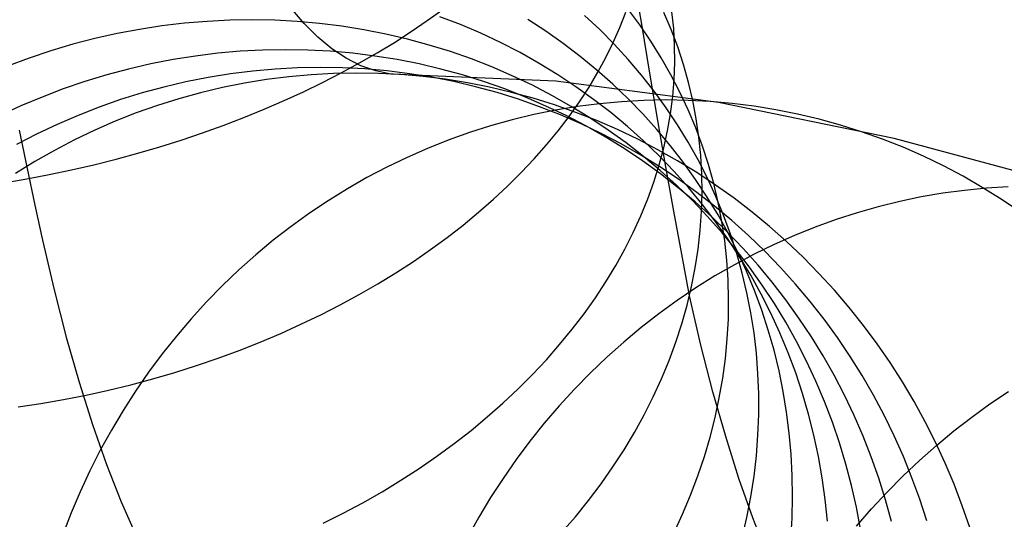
# Model space of a CAD drawing. Header units: millimetres. Extents: x 119 to 175.9, y -203.1 to -153.8.
# Tile 255 of 256: x 168.9 to 170.3, y -182 to -181.3. Entities that reach past the tile are written whole.
import ezdxf

# ---------------------------------------------------------------- set-up
doc = ezdxf.new("R2010")
doc.units = ezdxf.units.MM
doc.header["$MEASUREMENT"] = 0
doc.layers.add('Layer 01', color=5, linetype='Continuous', true_color=0x0000ff)

msp = doc.modelspace()

# ---------------------------------------------------------------- linework, layer by layer
at = {"layer": 'Layer 01'}
for p, q in [((169.778, -181.2709, 34.2174), (169.7658, -181.1967, 34.1637)), ((169.2789, -181.2699, 36.381), (169.2592, -181.2465, 36.2895)), ((169.4608, -181.2656, 33.5815), (169.4838, -181.249, 33.6)), ((169.7456, -181.2755, 34.093), (169.7543, -181.2531, 34.1171)), ((169.775, -181.2717, 35.2072), (169.7576, -181.2481, 35.2247)), ((169.8216, -181.2788, 34.8818), (169.8108, -181.2534, 34.902)), ((169.8252, -181.2773, 34.5256), (169.8227, -181.2525, 34.5488)), ((169.1018, -181.2694, 36.4088), (169.0684, -181.2734, 36.415)), ((169.1351, -181.2666, 36.4022), (169.1018, -181.2694, 36.4088)), ((169.1686, -181.265, 36.3954), (169.1351, -181.2666, 36.4022)), ((169.2019, -181.2644, 36.3882), (169.1686, -181.265, 36.3954)), ((169.2353, -181.2651, 36.3809), (169.2019, -181.2644, 36.3882)), ((169.2685, -181.2669, 36.3732), (169.2353, -181.2651, 36.3809)), ((169.3016, -181.2698, 36.3653), (169.2685, -181.2669, 36.3732)), ((169.2991, -181.2901, 36.4732), (169.2789, -181.2699, 36.381)), ((169.3345, -181.2739, 36.3572), (169.3016, -181.2698, 36.3653)), ((169.4369, -181.2818, 33.5637), (169.4608, -181.2656, 33.5815)), ((169.5099, -181.2715, 36.0743), (169.4794, -181.2598, 36.0844)), ((169.6361, -181.2812, 35.7883), (169.6094, -181.2639, 35.8008)), ((169.7158, -181.2789, 35.5029), (169.6934, -181.2579, 35.5178)), ((169.0021, -181.2848, 36.4267), (168.9692, -181.2921, 36.432)), ((169.0352, -181.2785, 36.421), (169.0021, -181.2848, 36.4267)), ((169.0684, -181.2734, 36.415), (169.0352, -181.2785, 36.421)), ((169.3672, -181.2792, 36.3488), (169.3345, -181.2739, 36.3572)), ((169.3996, -181.2855, 36.3403), (169.3672, -181.2792, 36.3488)), ((169.4122, -181.2977, 33.5467), (169.4369, -181.2818, 33.5637)), ((169.5398, -181.2843, 36.0639), (169.5099, -181.2715, 36.0743)), ((169.5692, -181.2981, 36.0533), (169.5398, -181.2843, 36.0639)), ((169.662, -181.2995, 35.7756), (169.6361, -181.2812, 35.7883)), ((169.7373, -181.3006, 35.4878), (169.7158, -181.2789, 35.5029)), ((169.7359, -181.2978, 34.0693), (169.7456, -181.2755, 34.093)), ((169.7915, -181.2958, 35.1895), (169.775, -181.2717, 35.2072)), ((169.79, -181.3431, 34.2737), (169.778, -181.2709, 34.2174)), ((169.8312, -181.3045, 34.8616), (169.8216, -181.2788, 34.8818)), ((169.8266, -181.3023, 34.5024), (169.8252, -181.2773, 34.5256)), ((168.9692, -181.2921, 36.432), (168.9365, -181.3006, 36.4371)), ((169.3198, -181.3073, 36.5659), (169.2991, -181.2901, 36.4732)), ((169.3868, -181.3131, 33.5304), (169.4122, -181.2977, 33.5467)), ((169.4318, -181.293, 36.3315), (169.3996, -181.2855, 36.3403)), ((169.4636, -181.3016, 36.3225), (169.4318, -181.293, 36.3315)), ((169.598, -181.3129, 36.0425), (169.5692, -181.2981, 36.0533)), ((169.725, -181.32, 34.0459), (169.7359, -181.2978, 34.0693)), ((169.8069, -181.3205, 35.1716), (169.7915, -181.2958, 35.1895)), ((168.9041, -181.3102, 36.4418), (168.872, -181.3209, 36.4462)), ((168.9365, -181.3006, 36.4371), (168.9041, -181.3102, 36.4418)), ((169.1511, -181.3138, 36.6311), (169.1179, -181.3179, 36.6379)), ((169.1843, -181.3109, 36.624), (169.1511, -181.3138, 36.6311)), ((169.2176, -181.3091, 36.6167), (169.1843, -181.3109, 36.624)), ((169.251, -181.3086, 36.6093), (169.2176, -181.3091, 36.6167)), ((169.2842, -181.3092, 36.6016), (169.251, -181.3086, 36.6093)), ((169.3174, -181.3109, 36.5938), (169.2842, -181.3092, 36.6016)), ((169.3505, -181.3138, 36.5859), (169.3174, -181.3109, 36.5938)), ((169.341, -181.3213, 36.659), (169.3198, -181.3073, 36.5659)), ((169.3834, -181.3179, 36.5778), (169.3505, -181.3138, 36.5859)), ((169.3606, -181.3282, 33.515), (169.3868, -181.3131, 33.5304)), ((169.495, -181.3114, 36.3134), (169.4636, -181.3016, 36.3225)), ((169.526, -181.3222, 36.304), (169.495, -181.3114, 36.3134)), ((169.6261, -181.3287, 36.0315), (169.598, -181.3129, 36.0425)), ((169.6871, -181.3186, 35.7627), (169.662, -181.2995, 35.7756)), ((169.758, -181.3231, 35.4724), (169.7373, -181.3006, 35.4878)), ((169.8269, -181.3274, 34.4793), (169.8266, -181.3023, 34.5024)), ((169.8398, -181.3306, 34.8413), (169.8312, -181.3045, 34.8616)), ((168.872, -181.3209, 36.4462), (168.8402, -181.3327, 36.4502)), ((169.0848, -181.3231, 36.6446), (169.0519, -181.3295, 36.6511)), ((169.1179, -181.3179, 36.6379), (169.0848, -181.3231, 36.6446)), ((169.3337, -181.3428, 33.5004), (169.3606, -181.3282, 33.515)), ((169.3626, -181.3322, 36.7524), (169.341, -181.3213, 36.659)), ((169.4161, -181.3232, 36.5695), (169.3834, -181.3179, 36.5778)), ((169.4486, -181.3296, 36.5611), (169.4161, -181.3232, 36.5695)), ((169.5565, -181.3341, 36.2945), (169.526, -181.3222, 36.304)), ((169.7115, -181.3386, 35.7495), (169.6871, -181.3186, 35.7627)), ((169.713, -181.342, 34.0229), (169.725, -181.32, 34.0459)), ((169.7777, -181.3462, 35.4569), (169.758, -181.3231, 35.4724)), ((169.8212, -181.3457, 35.1536), (169.8069, -181.3205, 35.1716)), ((169.8259, -181.3526, 34.4563), (169.8269, -181.3274, 34.4793)), ((169.0192, -181.3371, 36.6573), (168.9867, -181.3458, 36.6633)), ((169.0519, -181.3295, 36.6511), (169.0192, -181.3371, 36.6573)), ((169.2027, -181.3401, 36.8542), (169.1696, -181.3442, 36.8617)), ((169.2358, -181.3371, 36.8466), (169.2027, -181.3401, 36.8542)), ((169.269, -181.3353, 36.8389), (169.2358, -181.3371, 36.8466)), ((169.3023, -181.3347, 36.8311), (169.269, -181.3353, 36.8389)), ((169.3355, -181.3353, 36.8232), (169.3023, -181.3347, 36.8311)), ((169.3061, -181.357, 33.4867), (169.3337, -181.3428, 33.5004)), ((169.3554, -181.343, 37.0518), (169.3222, -181.3436, 37.0599)), ((169.3687, -181.337, 36.8153), (169.3355, -181.3353, 36.8232)), ((169.3885, -181.3436, 37.0436), (169.3554, -181.343, 37.0518)), ((169.3847, -181.34, 36.846), (169.3626, -181.3322, 36.7524)), ((169.4017, -181.3399, 36.8073), (169.3687, -181.337, 36.8153)), ((169.4071, -181.3445, 36.9397), (169.3847, -181.34, 36.846)), ((169.4346, -181.344, 36.7992), (169.4017, -181.3399, 36.8073)), ((169.4808, -181.3372, 36.5527), (169.4486, -181.3296, 36.5611)), ((169.5127, -181.3459, 36.5441), (169.4808, -181.3372, 36.5527)), ((169.5866, -181.3471, 36.2849), (169.5565, -181.3341, 36.2945)), ((169.6537, -181.3455, 36.0203), (169.6261, -181.3287, 36.0315)), ((169.7, -181.3639, 34.0004), (169.713, -181.342, 34.0229)), ((169.7351, -181.3594, 35.7362), (169.7115, -181.3386, 35.7495)), ((169.8472, -181.357, 34.8209), (169.8398, -181.3306, 34.8413)), ((168.9545, -181.3556, 36.669), (168.9226, -181.3665, 36.6745)), ((168.9867, -181.3458, 36.6633), (168.9545, -181.3556, 36.669)), ((169.104, -181.3561, 36.8763), (169.0714, -181.3637, 36.8834)), ((169.1367, -181.3496, 36.8691), (169.104, -181.3561, 36.8763)), ((169.1696, -181.3442, 36.8617), (169.1367, -181.3496, 36.8691)), ((169.2232, -181.3526, 37.0842), (169.1904, -181.358, 37.0923)), ((169.2561, -181.3485, 37.0761), (169.2232, -181.3526, 37.0842)), ((169.2891, -181.3455, 37.068), (169.2561, -181.3485, 37.0761)), ((169.2779, -181.3707, 33.4738), (169.3061, -181.357, 33.4867)), ((169.3222, -181.3436, 37.0599), (169.2891, -181.3455, 37.068)), ((169.4216, -181.3453, 37.0355), (169.3885, -181.3436, 37.0436)), ((169.4299, -181.3459, 37.0335), (169.4071, -181.3445, 36.9397)), ((169.4547, -181.3482, 37.0274), (169.4216, -181.3453, 37.0355)), ((169.6508, -181.3552, 37.891), (169.4299, -181.3459, 37.0335)), ((169.4674, -181.3493, 36.791), (169.4346, -181.344, 36.7992)), ((169.4876, -181.3523, 37.0194), (169.4547, -181.3482, 37.0274)), ((169.4999, -181.3557, 36.7829), (169.4674, -181.3493, 36.791)), ((169.5204, -181.3576, 37.0113), (169.4876, -181.3523, 37.0194)), ((169.5322, -181.3633, 36.7747), (169.4999, -181.3557, 36.7829)), ((169.5442, -181.3557, 36.5354), (169.5127, -181.3459, 36.5441)), ((169.5529, -181.364, 37.0034), (169.5204, -181.3576, 37.0113)), ((169.5753, -181.3666, 36.5266), (169.5442, -181.3557, 36.5354)), ((169.6162, -181.3611, 36.2751), (169.5866, -181.3471, 36.2849)), ((169.8913, -181.3864, 38.7426), (169.6508, -181.3552, 37.891)), ((169.6806, -181.3633, 36.0089), (169.6537, -181.3455, 36.0203)), ((169.7964, -181.3701, 35.4412), (169.7777, -181.3462, 35.4569)), ((169.802, -181.4133, 34.3325), (169.79, -181.3431, 34.2737)), ((169.8345, -181.3714, 35.1355), (169.8212, -181.3457, 35.1536)), ((169.8238, -181.3779, 34.4335), (169.8259, -181.3526, 34.4563)), ((169.8534, -181.3837, 34.8005), (169.8472, -181.357, 34.8209)), ((168.9226, -181.3665, 36.6745), (168.8911, -181.3785, 36.6797)), ((169.0714, -181.3637, 36.8834), (169.0392, -181.3725, 36.8903)), ((169.1255, -181.3722, 37.1082), (169.0935, -181.381, 37.1161)), ((169.1579, -181.3645, 37.1003), (169.1255, -181.3722, 37.1082)), ((169.1904, -181.358, 37.0923), (169.1579, -181.3645, 37.1003)), ((169.249, -181.3839, 33.4618), (169.2779, -181.3707, 33.4738)), ((169.5641, -181.372, 36.7664), (169.5322, -181.3633, 36.7747)), ((169.5853, -181.3716, 36.9954), (169.5529, -181.364, 37.0034)), ((169.5958, -181.3819, 36.7582), (169.5641, -181.372, 36.7664)), ((169.606, -181.3786, 36.5177), (169.5753, -181.3666, 36.5266)), ((169.6173, -181.3804, 36.9876), (169.5853, -181.3716, 36.9954)), ((169.6451, -181.3762, 36.2651), (169.6162, -181.3611, 36.2751)), ((169.7067, -181.382, 35.9974), (169.6806, -181.3633, 36.0089)), ((169.6858, -181.3856, 33.9784), (169.7, -181.3639, 34.0004)), ((169.7578, -181.381, 35.7227), (169.7351, -181.3594, 35.7362)), ((169.8142, -181.3946, 35.4253), (169.7964, -181.3701, 35.4412)), ((169.8467, -181.3976, 35.1173), (169.8345, -181.3714, 35.1355)), ((168.8911, -181.3785, 36.6797), (168.8599, -181.3916, 36.6847)), ((169.0072, -181.3824, 36.8971), (168.9756, -181.3935, 36.9037)), ((169.0392, -181.3725, 36.8903), (169.0072, -181.3824, 36.8971)), ((169.0935, -181.381, 37.1161), (169.0618, -181.391, 37.1239)), ((169.2196, -181.3966, 33.4507), (169.249, -181.3839, 33.4618)), ((169.627, -181.3929, 36.75), (169.5958, -181.3819, 36.7582)), ((169.6363, -181.3918, 36.5088), (169.606, -181.3786, 36.5177)), ((169.6491, -181.3903, 36.9798), (169.6173, -181.3804, 36.9876)), ((169.6735, -181.3923, 36.2551), (169.6451, -181.3762, 36.2651)), ((169.6707, -181.4071, 33.9568), (169.6858, -181.3856, 33.9784)), ((169.7321, -181.4016, 35.9857), (169.7067, -181.382, 35.9974)), ((169.7481, -181.3855, 38.7698), (169.7155, -181.3885, 38.7793)), ((169.7809, -181.3836, 38.7603), (169.7481, -181.3855, 38.7698)), ((169.7796, -181.4035, 35.7091), (169.7578, -181.381, 35.7227)), ((169.8136, -181.3829, 38.7506), (169.7809, -181.3836, 38.7603)), ((169.8464, -181.3835, 38.741), (169.8136, -181.3829, 38.7506)), ((169.8206, -181.4032, 34.4109), (169.8238, -181.3779, 34.4335)), ((169.8791, -181.3852, 38.7313), (169.8464, -181.3835, 38.741)), ((169.8585, -181.4106, 34.7802), (169.8534, -181.3837, 34.8005)), ((169.9117, -181.388, 38.7215), (169.8791, -181.3852, 38.7313)), ((170.1512, -181.4397, 39.5874), (169.8913, -181.3864, 38.7426)), ((168.8599, -181.3916, 36.6847), (168.8292, -181.4058, 36.6894)), ((168.9756, -181.3935, 36.9037), (168.9444, -181.4056, 36.9101)), ((169.0618, -181.391, 37.1239), (169.0304, -181.4021, 37.1316)), ((169.1896, -181.4088, 33.4406), (169.2196, -181.3966, 33.4507)), ((169.6505, -181.3981, 38.798), (169.6183, -181.4046, 38.8071)), ((169.6579, -181.405, 36.7418), (169.627, -181.3929, 36.75)), ((169.666, -181.406, 36.4998), (169.6363, -181.3918, 36.5088)), ((169.6805, -181.4013, 36.9722), (169.6491, -181.3903, 36.9798)), ((169.6829, -181.3927, 38.7887), (169.6505, -181.3981, 38.798)), ((169.7013, -181.4093, 36.2449), (169.6735, -181.3923, 36.2551)), ((169.7115, -181.4134, 36.9646), (169.6805, -181.4013, 36.9722)), ((169.7155, -181.3885, 38.7793), (169.6829, -181.3927, 38.7887)), ((169.8309, -181.4197, 35.4094), (169.8142, -181.3946, 35.4253)), ((169.8578, -181.4242, 35.099), (169.8467, -181.3976, 35.1173)), ((169.9441, -181.3921, 38.7118), (169.9117, -181.388, 38.7215)), ((169.9764, -181.3973, 38.702), (169.9441, -181.3921, 38.7118)), ((170.0085, -181.4037, 38.6922), (169.9764, -181.3973, 38.702)), ((168.9444, -181.4056, 36.9101), (168.9135, -181.4189, 36.9163)), ((168.9995, -181.4143, 37.1392), (168.969, -181.4276, 37.1467)), ((169.0304, -181.4021, 37.1316), (168.9995, -181.4143, 37.1392)), ((169.1592, -181.4205, 33.4313), (169.1896, -181.4088, 33.4406)), ((169.5863, -181.4123, 38.8162), (169.5545, -181.4212, 38.8251)), ((169.6183, -181.4046, 38.8071), (169.5863, -181.4123, 38.8162)), ((169.6545, -181.4283, 33.9357), (169.6707, -181.4071, 33.9568)), ((169.6883, -181.4182, 36.7336), (169.6579, -181.405, 36.7418)), ((169.6952, -181.4212, 36.4908), (169.666, -181.406, 36.4998)), ((169.7284, -181.4274, 36.2347), (169.7013, -181.4093, 36.2449)), ((169.7421, -181.4267, 36.9571), (169.7115, -181.4134, 36.9646)), ((169.7568, -181.422, 35.9739), (169.7321, -181.4016, 35.9857)), ((169.8005, -181.4266, 35.6953), (169.7796, -181.4035, 35.7091)), ((169.8138, -181.4815, 34.3938), (169.802, -181.4133, 34.3325)), ((169.8161, -181.4285, 34.3885), (169.8206, -181.4032, 34.4109)), ((169.8624, -181.4377, 34.7598), (169.8585, -181.4106, 34.7802)), ((170.0403, -181.4113, 38.6825), (170.0085, -181.4037, 38.6922)), ((170.0719, -181.42, 38.6727), (170.0403, -181.4113, 38.6825)), ((168.8572, -181.4276, 34.6037), (168.8689, -181.4841, 34.6688)), ((168.9135, -181.4189, 36.9163), (168.8831, -181.4332, 36.9224)), ((168.969, -181.4276, 37.1467), (168.9389, -181.442, 37.1541)), ((169.1282, -181.4316, 33.423), (169.1592, -181.4205, 33.4313)), ((169.5545, -181.4212, 38.8251), (169.5231, -181.4312, 38.8339)), ((169.6372, -181.4492, 33.9152), (169.6545, -181.4283, 33.9357)), ((169.7182, -181.4325, 36.7254), (169.6883, -181.4182, 36.7336)), ((169.7238, -181.4375, 36.4817), (169.6952, -181.4212, 36.4908)), ((169.7548, -181.4464, 36.2244), (169.7284, -181.4274, 36.2347)), ((169.7722, -181.441, 36.9498), (169.7421, -181.4267, 36.9571)), ((169.7806, -181.4434, 35.962), (169.7568, -181.422, 35.9739)), ((169.8205, -181.4505, 35.6814), (169.8005, -181.4266, 35.6953)), ((169.8105, -181.4538, 34.3663), (169.8161, -181.4285, 34.3885)), ((169.8467, -181.4453, 35.3933), (169.8309, -181.4197, 35.4094)), ((169.8678, -181.4512, 35.0806), (169.8578, -181.4242, 35.099)), ((170.1031, -181.4298, 38.6631), (170.0719, -181.42, 38.6727)), ((170.134, -181.4408, 38.6534), (170.1031, -181.4298, 38.6631)), ((168.8831, -181.4332, 36.9224), (168.8532, -181.4486, 36.9283)), ((168.9389, -181.442, 37.1541), (168.9093, -181.4574, 37.1614)), ((169.0651, -181.4522, 33.4091), (169.0969, -181.4422, 33.4156)), ((169.0969, -181.4422, 33.4156), (169.1282, -181.4316, 33.423)), ((169.4919, -181.4423, 38.8425), (169.4612, -181.4545, 38.8509)), ((169.5231, -181.4312, 38.8339), (169.4919, -181.4423, 38.8425)), ((169.7476, -181.4479, 36.7173), (169.7182, -181.4325, 36.7254)), ((169.7518, -181.4548, 36.4726), (169.7238, -181.4375, 36.4817)), ((169.8018, -181.4564, 36.9425), (169.7722, -181.441, 36.9498)), ((169.8036, -181.4656, 35.95), (169.7806, -181.4434, 35.962)), ((169.8652, -181.465, 34.7395), (169.8624, -181.4377, 34.7598)), ((170.1644, -181.4529, 38.6439), (170.134, -181.4408, 38.6534)), ((170.4301, -181.5148, 40.4244), (170.1512, -181.4397, 39.5874)), ((168.9093, -181.4574, 37.1614), (168.8803, -181.4739, 37.1686)), ((169.033, -181.4616, 33.4037), (169.0651, -181.4522, 33.4091)), ((169.4612, -181.4545, 38.8509), (169.4309, -181.4678, 38.8592)), ((169.619, -181.4699, 33.8952), (169.6372, -181.4492, 33.9152)), ((169.7764, -181.4643, 36.7092), (169.7476, -181.4479, 36.7173)), ((169.7792, -181.4731, 36.4635), (169.7518, -181.4548, 36.4726)), ((169.7805, -181.4664, 36.214), (169.7548, -181.4464, 36.2244)), ((169.8309, -181.4728, 36.9354), (169.8018, -181.4564, 36.9425)), ((169.8037, -181.479, 34.3444), (169.8105, -181.4538, 34.3663)), ((169.8396, -181.4752, 35.6673), (169.8205, -181.4505, 35.6814)), ((169.8613, -181.4716, 35.3771), (169.8467, -181.4453, 35.3933)), ((169.8767, -181.4785, 35.0622), (169.8678, -181.4512, 35.0806)), ((170.1945, -181.4661, 38.6344), (170.1644, -181.4529, 38.6439)), ((168.8803, -181.4739, 37.1686), (168.8519, -181.4915, 37.1756)), ((168.9678, -181.4786, 33.3956), (169.0006, -181.4704, 33.3992)), ((169.0006, -181.4704, 33.3992), (169.033, -181.4616, 33.4037)), ((169.4309, -181.4678, 38.8592), (169.401, -181.4822, 38.8673)), ((169.5998, -181.4902, 33.8759), (169.619, -181.4699, 33.8952)), ((169.8047, -181.4817, 36.7012), (169.7764, -181.4643, 36.7092)), ((169.8058, -181.4923, 36.4544), (169.7792, -181.4731, 36.4635)), ((169.8054, -181.4873, 36.2036), (169.7805, -181.4664, 36.214)), ((169.8257, -181.4886, 35.9379), (169.8036, -181.4656, 35.95)), ((169.8594, -181.4903, 36.9285), (169.8309, -181.4728, 36.9354)), ((169.875, -181.4983, 35.3608), (169.8613, -181.4716, 35.3771)), ((169.8668, -181.4925, 34.7193), (169.8652, -181.465, 34.7395)), ((170.224, -181.4804, 38.6249), (170.1945, -181.4661, 38.6344)), ((168.8689, -181.4841, 34.6688), (168.8804, -181.5383, 34.7359)), ((168.9017, -181.4932, 33.3915), (168.9349, -181.4862, 33.3931)), ((168.9349, -181.4862, 33.3931), (168.9678, -181.4786, 33.3956)), ((169.401, -181.4822, 38.8673), (169.3716, -181.4977, 38.8752)), ((169.7958, -181.5042, 34.3228), (169.8037, -181.479, 34.3444)), ((169.8323, -181.5001, 36.6932), (169.8047, -181.4817, 36.7012)), ((169.8296, -181.509, 36.1931), (169.8054, -181.4873, 36.2036)), ((169.8255, -181.5474, 34.4575), (169.8138, -181.4815, 34.3938)), ((169.847, -181.5123, 35.9257), (169.8257, -181.4886, 35.9379)), ((169.8577, -181.5004, 35.6532), (169.8396, -181.4752, 35.6673)), ((169.8844, -181.5062, 35.0438), (169.8767, -181.4785, 35.0622)), ((170.2531, -181.4957, 38.6156), (170.224, -181.4804, 38.6249)), ((168.835, -181.5053, 33.3913), (168.8684, -181.4996, 33.3909)), ((168.8684, -181.4996, 33.3909), (168.9017, -181.4932, 33.3915)), ((169.3716, -181.4977, 38.8752), (169.3427, -181.5142, 38.8829)), ((169.5797, -181.5102, 33.8571), (169.5998, -181.4902, 33.8759)), ((169.8318, -181.5126, 36.4454), (169.8058, -181.4923, 36.4544)), ((169.8593, -181.5195, 36.6854), (169.8323, -181.5001, 36.6932)), ((169.8748, -181.5264, 35.639), (169.8577, -181.5004, 35.6532)), ((169.8873, -181.5087, 36.9217), (169.8594, -181.4903, 36.9285)), ((169.8672, -181.5201, 34.6992), (169.8668, -181.4925, 34.7193)), ((169.8875, -181.5256, 35.3445), (169.875, -181.4983, 35.3608)), ((170.2816, -181.5121, 38.6064), (170.2531, -181.4957, 38.6156)), ((169.3427, -181.5142, 38.8829), (169.3144, -181.5318, 38.8904)), ((169.5586, -181.5298, 33.839), (169.5797, -181.5102, 33.8571)), ((169.7868, -181.5292, 34.3015), (169.7958, -181.5042, 34.3228)), ((169.8529, -181.5316, 36.1826), (169.8296, -181.509, 36.1931)), ((169.857, -181.5337, 36.4363), (169.8318, -181.5126, 36.4454)), ((169.8673, -181.5369, 35.9134), (169.847, -181.5123, 35.9257)), ((169.891, -181.5343, 35.0254), (169.8844, -181.5062, 35.0438)), ((169.9145, -181.5282, 36.915), (169.8873, -181.5087, 36.9217)), ((170.2555, -181.5166, 40.4671), (170.2234, -181.5209, 40.4778)), ((170.2877, -181.5134, 40.4563), (170.2555, -181.5166, 40.4671)), ((170.3095, -181.5295, 38.5973), (170.2816, -181.5121, 38.6064)), ((170.32, -181.5115, 40.4454), (170.2877, -181.5134, 40.4563)), ((169.3144, -181.5318, 38.8904), (169.2867, -181.5503, 38.8976)), ((169.5367, -181.549, 33.8215), (169.5586, -181.5298, 33.839)), ((169.7767, -181.5541, 34.2805), (169.7868, -181.5292, 34.3015)), ((169.8754, -181.5551, 36.172), (169.8529, -181.5316, 36.1826)), ((169.8855, -181.5399, 36.6776), (169.8593, -181.5195, 36.6854)), ((169.8664, -181.5478, 34.6792), (169.8672, -181.5201, 34.6992)), ((169.8909, -181.5529, 35.6248), (169.8748, -181.5264, 35.639)), ((169.899, -181.5533, 35.3282), (169.8875, -181.5256, 35.3445)), ((169.9411, -181.5486, 36.9085), (169.9145, -181.5282, 36.915)), ((170.1913, -181.5263, 40.4883), (170.1595, -181.533, 40.4987)), ((170.2234, -181.5209, 40.4778), (170.1913, -181.5263, 40.4883)), ((170.3368, -181.5479, 38.5884), (170.3095, -181.5295, 38.5973)), ((168.8804, -181.5383, 34.7359), (168.8917, -181.5902, 34.8048)), ((169.8815, -181.5558, 36.4273), (169.857, -181.5337, 36.4363)), ((169.8868, -181.5621, 35.9011), (169.8673, -181.5369, 35.9134)), ((169.9111, -181.5612, 36.6699), (169.8855, -181.5399, 36.6776)), ((169.8964, -181.5625, 35.0071), (169.891, -181.5343, 35.0254)), ((170.1278, -181.5408, 40.5088), (170.0964, -181.5497, 40.5188)), ((170.1595, -181.533, 40.4987), (170.1278, -181.5408, 40.5088)), ((169.2867, -181.5503, 38.8976), (169.2595, -181.5698, 38.9046)), ((169.5139, -181.5678, 33.8047), (169.5367, -181.549, 33.8215)), ((169.7654, -181.5789, 34.2599), (169.7767, -181.5541, 34.2805)), ((169.8371, -181.6111, 34.5234), (169.8255, -181.5474, 34.4575)), ((169.8645, -181.5755, 34.6594), (169.8664, -181.5478, 34.6792)), ((169.897, -181.5793, 36.1615), (169.8754, -181.5551, 36.172)), ((169.9052, -181.5787, 36.4183), (169.8815, -181.5558, 36.4273)), ((169.9059, -181.58, 35.6105), (169.8909, -181.5529, 35.6248)), ((169.9093, -181.5814, 35.3118), (169.899, -181.5533, 35.3282)), ((169.9359, -181.5834, 36.6623), (169.9111, -181.5612, 36.6699)), ((169.967, -181.57, 36.9022), (169.9411, -181.5486, 36.9085)), ((170.0653, -181.5598, 40.5285), (170.0344, -181.5709, 40.538)), ((170.0964, -181.5497, 40.5188), (170.0653, -181.5598, 40.5285)), ((169.2595, -181.5698, 38.9046), (169.2331, -181.5903, 38.9114)), ((169.4902, -181.5862, 33.7886), (169.5139, -181.5678, 33.8047)), ((169.8613, -181.6033, 34.6397), (169.8645, -181.5755, 34.6594)), ((169.9052, -181.5881, 35.8888), (169.8868, -181.5621, 35.9011)), ((169.9007, -181.5911, 34.9888), (169.8964, -181.5625, 35.0071)), ((169.9921, -181.5923, 36.8961), (169.967, -181.57, 36.9022)), ((170.0344, -181.5709, 40.538), (170.004, -181.5832, 40.5473)), ((168.8917, -181.5902, 34.8048), (168.9088, -181.6637, 34.9095)), ((169.2331, -181.5903, 38.9114), (169.2073, -181.6118, 38.9179)), ((169.4657, -181.604, 33.7733), (169.4902, -181.5862, 33.7886)), ((169.753, -181.6034, 34.2397), (169.7654, -181.5789, 34.2599)), ((169.9177, -181.6043, 36.1509), (169.897, -181.5793, 36.1615)), ((169.928, -181.6024, 36.4093), (169.9052, -181.5787, 36.4183)), ((169.9227, -181.6147, 35.8765), (169.9052, -181.5881, 35.8888)), ((169.9199, -181.6077, 35.5962), (169.9059, -181.58, 35.6105)), ((169.9185, -181.6099, 35.2955), (169.9093, -181.5814, 35.3118)), ((169.9599, -181.6065, 36.6549), (169.9359, -181.5834, 36.6623)), ((170.004, -181.5832, 40.5473), (169.9739, -181.5966, 40.5563)), ((169.4404, -181.6215, 33.7586), (169.4657, -181.604, 33.7733)), ((169.7396, -181.6277, 34.2199), (169.753, -181.6034, 34.2397)), ((169.8571, -181.631, 34.6203), (169.8613, -181.6033, 34.6397)), ((169.9038, -181.6198, 34.9706), (169.9007, -181.5911, 34.9888)), ((169.9375, -181.6301, 36.1404), (169.9177, -181.6043, 36.1509)), ((169.95, -181.627, 36.4005), (169.928, -181.6024, 36.4093)), ((169.9739, -181.5966, 40.5563), (169.9442, -181.6111, 40.5651)), ((170.0165, -181.6154, 36.8902), (169.9921, -181.5923, 36.8961)), ((169.2073, -181.6118, 38.9179), (169.1823, -181.6341, 38.9242)), ((169.8484, -181.6725, 34.5915), (169.8371, -181.6111, 34.5234)), ((169.9442, -181.6111, 40.5651), (169.915, -181.6266, 40.5736)), ((169.9266, -181.6388, 35.2792), (169.9185, -181.6099, 35.2955)), ((169.9328, -181.6359, 35.5819), (169.9199, -181.6077, 35.5962)), ((169.9392, -181.642, 35.8642), (169.9227, -181.6147, 35.8765)), ((169.9831, -181.6305, 36.6475), (169.9599, -181.6065, 36.6549)), ((170.0401, -181.6394, 36.8845), (170.0165, -181.6154, 36.8902)), ((169.1823, -181.6341, 38.9242), (169.1579, -181.6573, 38.9302)), ((169.4144, -181.6384, 33.7447), (169.4404, -181.6215, 33.7586)), ((169.725, -181.6517, 34.2006), (169.7396, -181.6277, 34.2199)), ((169.8516, -181.6587, 34.601), (169.8571, -181.631, 34.6203)), ((169.915, -181.6266, 40.5736), (169.8863, -181.6431, 40.5818)), ((169.9057, -181.6487, 34.9525), (169.9038, -181.6198, 34.9706)), ((169.9563, -181.6566, 36.13), (169.9375, -181.6301, 36.1404)), ((169.9711, -181.6524, 36.3917), (169.95, -181.627, 36.4005)), ((170.0055, -181.6553, 36.6403), (169.9831, -181.6305, 36.6475)), ((169.3876, -181.6547, 33.7316), (169.4144, -181.6384, 33.7447)), ((169.8863, -181.6431, 40.5818), (169.8581, -181.6607, 40.5897)), ((169.9065, -181.6777, 34.9345), (169.9057, -181.6487, 34.9525)), ((169.9336, -181.668, 35.2629), (169.9266, -181.6388, 35.2792)), ((169.9447, -181.6645, 35.5676), (169.9328, -181.6359, 35.5819)), ((169.9546, -181.6698, 35.8518), (169.9392, -181.642, 35.8642)), ((170.0629, -181.6643, 36.8789), (170.0401, -181.6394, 36.8845)), ((169.1579, -181.6573, 38.9302), (169.1344, -181.6814, 38.936)), ((169.3602, -181.6706, 33.7193), (169.3876, -181.6547, 33.7316)), ((169.7095, -181.6755, 34.1817), (169.725, -181.6517, 34.2006)), ((169.8581, -181.6607, 40.5897), (169.8305, -181.6793, 40.5974)), ((169.845, -181.6863, 34.5821), (169.8516, -181.6587, 34.601)), ((169.9742, -181.6837, 36.1195), (169.9563, -181.6566, 36.13)), ((169.9913, -181.6785, 36.3829), (169.9711, -181.6524, 36.3917)), ((170.027, -181.6808, 36.6333), (170.0055, -181.6553, 36.6403)), ((168.9088, -181.6637, 34.9095), (168.9269, -181.7337, 35.0164)), ((169.3321, -181.6859, 33.7077), (169.3602, -181.6706, 33.7193)), ((169.6929, -181.6989, 34.1633), (169.7095, -181.6755, 34.1817)), ((169.8654, -181.7453, 34.6953), (169.8484, -181.6725, 34.5915)), ((169.9061, -181.7068, 34.9166), (169.9065, -181.6777, 34.9345)), ((169.9394, -181.6975, 35.2467), (169.9336, -181.668, 35.2629)), ((169.9554, -181.6936, 35.5533), (169.9447, -181.6645, 35.5676)), ((169.969, -181.6982, 35.8396), (169.9546, -181.6698, 35.8518)), ((170.0848, -181.6899, 36.8736), (170.0629, -181.6643, 36.8789)), ((169.1344, -181.6814, 38.936), (169.1117, -181.7063, 38.9414)), ((169.3033, -181.7005, 33.697), (169.3321, -181.6859, 33.7077)), ((169.8305, -181.6793, 40.5974), (169.8035, -181.6989, 40.6047)), ((169.8372, -181.7138, 34.5633), (169.845, -181.6863, 34.5821)), ((169.9911, -181.7115, 36.1091), (169.9742, -181.6837, 36.1195)), ((170.0105, -181.7053, 36.3743), (169.9913, -181.6785, 36.3829)), ((170.0476, -181.7072, 36.6264), (170.027, -181.6808, 36.6333)), ((170.1058, -181.7163, 36.8685), (170.0848, -181.6899, 36.8736)), ((169.1117, -181.7063, 38.9414), (169.0898, -181.7319, 38.9466)), ((169.274, -181.7146, 33.6871), (169.3033, -181.7005, 33.697)), ((169.6752, -181.722, 34.1454), (169.6929, -181.6989, 34.1633)), ((169.8035, -181.6989, 40.6047), (169.7771, -181.7194, 40.6117)), ((169.9045, -181.7359, 34.899), (169.9061, -181.7068, 34.9166)), ((169.9441, -181.7272, 35.2305), (169.9394, -181.6975, 35.2467)), ((169.9651, -181.7231, 35.5391), (169.9554, -181.6936, 35.5533)), ((169.9823, -181.7272, 35.8273), (169.969, -181.6982, 35.8396)), ((170.0288, -181.7329, 36.3658), (170.0105, -181.7053, 36.3743)), ((169.2441, -181.7281, 33.6781), (169.274, -181.7146, 33.6871)), ((169.7771, -181.7194, 40.6117), (169.7514, -181.7408, 40.6184)), ((169.8284, -181.7411, 34.5449), (169.8372, -181.7138, 34.5633)), ((170.0069, -181.74, 36.0988), (169.9911, -181.7115, 36.1091)), ((170.0673, -181.7342, 36.6196), (170.0476, -181.7072, 36.6264)), ((170.126, -181.7434, 36.8636), (170.1058, -181.7163, 36.8685)), ((168.9269, -181.7337, 35.0164), (168.9458, -181.8, 35.1254)), ((169.0898, -181.7319, 38.9466), (169.0688, -181.7584, 38.9515)), ((169.2137, -181.7409, 33.6699), (169.2441, -181.7281, 33.6781)), ((169.6566, -181.7447, 34.128), (169.6752, -181.722, 34.1454)), ((169.9017, -181.7651, 34.8815), (169.9045, -181.7359, 34.899)), ((169.9476, -181.7572, 35.2145), (169.9441, -181.7272, 35.2305)), ((169.9736, -181.753, 35.525), (169.9651, -181.7231, 35.5391)), ((169.9946, -181.7566, 35.8151), (169.9823, -181.7272, 35.8273)), ((170.0461, -181.7611, 36.3574), (170.0288, -181.7329, 36.3658)), ((170.086, -181.762, 36.6131), (170.0673, -181.7342, 36.6196)), ((169.1828, -181.7531, 33.6625), (169.2137, -181.7409, 33.6699)), ((169.6371, -181.767, 34.1112), (169.6566, -181.7447, 34.128)), ((169.7514, -181.7408, 40.6184), (169.7264, -181.7631, 40.6248)), ((169.8183, -181.7682, 34.5268), (169.8284, -181.7411, 34.5449)), ((169.8833, -181.8146, 34.8012), (169.8654, -181.7453, 34.6953)), ((170.0218, -181.769, 36.0886), (170.0069, -181.74, 36.0988)), ((170.1452, -181.7713, 36.859), (170.126, -181.7434, 36.8636)), ((169.0688, -181.7584, 38.9515), (169.0486, -181.7856, 38.9561)), ((169.1197, -181.7755, 33.6505), (169.1515, -181.7647, 33.6561)), ((169.1515, -181.7647, 33.6561), (169.1828, -181.7531, 33.6625)), ((169.7264, -181.7631, 40.6248), (169.7021, -181.7863, 40.6308)), ((169.8978, -181.7943, 34.8642), (169.9017, -181.7651, 34.8815)), ((169.9499, -181.7873, 35.1986), (169.9476, -181.7572, 35.2145)), ((169.981, -181.7832, 35.5109), (169.9736, -181.753, 35.525)), ((170.0058, -181.7865, 35.803), (169.9946, -181.7566, 35.8151)), ((170.0625, -181.7899, 36.3492), (170.0461, -181.7611, 36.3574)), ((170.1038, -181.7904, 36.6067), (170.086, -181.762, 36.6131)), ((169.0876, -181.7857, 33.6457), (169.1197, -181.7755, 33.6505)), ((169.6165, -181.7888, 34.095), (169.6371, -181.767, 34.1112)), ((169.8072, -181.7952, 34.509), (169.8183, -181.7682, 34.5268)), ((170.0356, -181.7985, 36.0785), (170.0218, -181.769, 36.0886)), ((170.1634, -181.7998, 36.8545), (170.1452, -181.7713, 36.859)), ((169.0486, -181.7856, 38.9561), (169.0294, -181.8134, 38.9604)), ((169.0552, -181.7951, 33.6419), (169.0876, -181.7857, 33.6457)), ((169.5951, -181.8102, 34.0793), (169.6165, -181.7888, 34.095)), ((169.7021, -181.7863, 40.6308), (169.6785, -181.8104, 40.6365)), ((169.8927, -181.8235, 34.8471), (169.8978, -181.7943, 34.8642)), ((169.9511, -181.8176, 35.1829), (169.9499, -181.7873, 35.1986)), ((169.9872, -181.8138, 35.4969), (169.981, -181.7832, 35.5109)), ((170.0159, -181.8168, 35.791), (170.0058, -181.7865, 35.803)), ((170.0778, -181.8193, 36.341), (170.0625, -181.7899, 36.3492)), ((170.1206, -181.8195, 36.6004), (170.1038, -181.7904, 36.6067)), ((168.9458, -181.8, 35.1254), (168.9657, -181.8627, 35.2364)), ((168.9895, -181.8119, 33.637), (169.0225, -181.8039, 33.639)), ((169.0225, -181.8039, 33.639), (169.0552, -181.7951, 33.6419)), ((169.795, -181.8219, 34.4916), (169.8072, -181.7952, 34.509)), ((170.0483, -181.8286, 36.0685), (170.0356, -181.7985, 36.0785)), ((170.1807, -181.8289, 36.8504), (170.1634, -181.7998, 36.8545)), ((168.9229, -181.8257, 33.6356), (168.9563, -181.8192, 33.6358)), ((168.9563, -181.8192, 33.6358), (168.9895, -181.8119, 33.637)), ((169.0294, -181.8134, 38.9604), (169.0111, -181.842, 38.9644)), ((169.5728, -181.8312, 34.0643), (169.5951, -181.8102, 34.0793)), ((169.6785, -181.8104, 40.6365), (169.6557, -181.8353, 40.6418)), ((169.7816, -181.8483, 34.4745), (169.795, -181.8219, 34.4916)), ((169.9021, -181.8804, 34.9092), (169.8833, -181.8146, 34.8012)), ((169.8865, -181.8525, 34.8303), (169.8927, -181.8235, 34.8471)), ((169.951, -181.848, 35.1673), (169.9511, -181.8176, 35.1829)), ((169.9923, -181.8446, 35.4831), (169.9872, -181.8138, 35.4969)), ((170.0248, -181.8476, 35.7791), (170.0159, -181.8168, 35.791)), ((170.092, -181.8493, 36.3331), (170.0778, -181.8193, 36.341)), ((170.1364, -181.8492, 36.5944), (170.1206, -181.8195, 36.6004)), ((170.293, -181.8323, 41.8527), (170.3206, -181.8138, 41.8448)), ((168.8558, -181.8365, 33.6378), (168.8894, -181.8315, 33.6363)), ((168.8894, -181.8315, 33.6363), (168.9229, -181.8257, 33.6356)), ((169.5496, -181.8516, 34.0498), (169.5728, -181.8312, 34.0643)), ((169.6557, -181.8353, 40.6418), (169.6338, -181.8609, 40.6467)), ((170.06, -181.8591, 36.0586), (170.0483, -181.8286, 36.0685)), ((170.197, -181.8587, 36.8464), (170.1807, -181.8289, 36.8504)), ((170.266, -181.8518, 41.8603), (170.293, -181.8323, 41.8527)), ((169.0111, -181.842, 38.9644), (168.9937, -181.8712, 38.9681)), ((169.5256, -181.8715, 34.0361), (169.5496, -181.8516, 34.0498)), ((169.7672, -181.8744, 34.4579), (169.7816, -181.8483, 34.4745)), ((169.8791, -181.8815, 34.8138), (169.8865, -181.8525, 34.8303)), ((169.9499, -181.8784, 35.1519), (169.951, -181.848, 35.1673)), ((169.9962, -181.8756, 35.4693), (169.9923, -181.8446, 35.4831)), ((170.0327, -181.8786, 35.7673), (170.0248, -181.8476, 35.7791)), ((170.1053, -181.8798, 36.3252), (170.092, -181.8493, 36.3331)), ((170.1511, -181.8794, 36.5886), (170.1364, -181.8492, 36.5944)), ((170.2396, -181.8722, 41.8676), (170.266, -181.8518, 41.8603)), ((168.9657, -181.8627, 35.2364), (168.9865, -181.9217, 35.3492)), ((169.6338, -181.8609, 40.6467), (169.6126, -181.8874, 40.6513)), ((170.0705, -181.8901, 36.0488), (170.06, -181.8591, 36.0586)), ((170.2123, -181.889, 36.8427), (170.197, -181.8587, 36.8464)), ((168.9937, -181.8712, 38.9681), (168.9773, -181.9009, 38.9714)), ((169.5007, -181.8908, 34.023), (169.5256, -181.8715, 34.0361)), ((169.7518, -181.9001, 34.4417), (169.7672, -181.8744, 34.4579)), ((169.8706, -181.9103, 34.7976), (169.8791, -181.8815, 34.8138)), ((169.9218, -181.9425, 35.0192), (169.9021, -181.8804, 34.9092)), ((169.9475, -181.9089, 35.1367), (169.9499, -181.8784, 35.1519)), ((169.999, -181.9068, 35.4558), (169.9962, -181.8756, 35.4693)), ((170.0394, -181.91, 35.7556), (170.0327, -181.8786, 35.7673)), ((170.1174, -181.9108, 36.3176), (170.1053, -181.8798, 36.3252)), ((170.1649, -181.9102, 36.583), (170.1511, -181.8794, 36.5886)), ((170.2139, -181.8936, 41.8744), (170.2396, -181.8722, 41.8676)), ((169.4751, -181.9096, 34.0105), (169.5007, -181.8908, 34.023)), ((169.6126, -181.8874, 40.6513), (169.5924, -181.9145, 40.6555)), ((170.08, -181.9214, 36.0392), (170.0705, -181.8901, 36.0488)), ((170.1888, -181.9158, 41.8809), (170.2139, -181.8936, 41.8744)), ((170.2265, -181.9198, 36.8393), (170.2123, -181.889, 36.8427)), ((168.9773, -181.9009, 38.9714), (168.9619, -181.9313, 38.9744)), ((169.4487, -181.9278, 33.9988), (169.4751, -181.9096, 34.0105)), ((169.7353, -181.9255, 34.4259), (169.7518, -181.9001, 34.4417)), ((169.8609, -181.9389, 34.7816), (169.8706, -181.9103, 34.7976)), ((169.944, -181.9394, 35.1217), (169.9475, -181.9089, 35.1367)), ((170.0006, -181.9381, 35.4423), (169.999, -181.9068, 35.4558)), ((170.0449, -181.9417, 35.7441), (170.0394, -181.91, 35.7556)), ((170.1285, -181.9422, 36.3101), (170.1174, -181.9108, 36.3176)), ((170.1775, -181.9414, 36.5776), (170.1649, -181.9102, 36.583)), ((168.9865, -181.9217, 35.3492), (169.0082, -181.9769, 35.4639)), ((169.5924, -181.9145, 40.6555), (169.573, -181.9424, 40.6594)), ((170.0883, -181.9532, 36.0297), (170.08, -181.9214, 36.0392)), ((170.1644, -181.9389, 41.887), (170.1888, -181.9158, 41.8809)), ((170.2398, -181.9512, 36.8361), (170.2265, -181.9198, 36.8393)), ((168.9619, -181.9313, 38.9744), (168.9475, -181.9621, 38.9772)), ((169.4216, -181.9453, 33.9878), (169.4487, -181.9278, 33.9988)), ((169.7178, -181.9505, 34.4105), (169.7353, -181.9255, 34.4259)), ((169.8501, -181.9673, 34.766), (169.8609, -181.9389, 34.7816)), ((169.9393, -181.9698, 35.1069), (169.944, -181.9394, 35.1217)), ((170.001, -181.9696, 35.4291), (170.0006, -181.9381, 35.4423)), ((170.1407, -181.9629, 41.8926), (170.1644, -181.9389, 41.887)), ((169.3939, -181.9622, 33.9774), (169.4216, -181.9453, 33.9878)), ((169.573, -181.9424, 40.6594), (169.5545, -181.9709, 40.6628)), ((169.6993, -181.9751, 34.3957), (169.7178, -181.9505, 34.4105)), ((169.9424, -182.001, 35.1311), (169.9218, -181.9425, 35.0192)), ((170.0493, -181.9736, 35.7328), (170.0449, -181.9417, 35.7441)), ((170.0955, -181.9852, 36.0204), (170.0883, -181.9532, 36.0297)), ((170.1384, -181.974, 36.3028), (170.1285, -181.9422, 36.3101)), ((170.1891, -181.9731, 36.5724), (170.1775, -181.9414, 36.5776)), ((170.2519, -181.9829, 36.8332), (170.2398, -181.9512, 36.8361)), ((168.9475, -181.9621, 38.9772), (168.9342, -181.9934, 38.9795)), ((169.3654, -181.9784, 33.9679), (169.3939, -181.9622, 33.9774)), ((169.8383, -181.9954, 34.7507), (169.8501, -181.9673, 34.766)), ((170.1178, -181.9876, 41.8979), (170.1407, -181.9629, 41.8926)), ((169.0082, -181.9769, 35.4639), (169.0307, -182.0282, 35.5801)), ((169.3364, -181.9939, 33.959), (169.3654, -181.9784, 33.9679)), ((169.5545, -181.9709, 40.6628), (169.5369, -182, 40.6659)), ((169.6798, -181.9991, 34.3813), (169.6993, -181.9751, 34.3957)), ((169.9335, -182.0002, 35.0924), (169.9393, -181.9698, 35.1069)), ((170.0003, -182.0012, 35.4161), (170.001, -181.9696, 35.4291)), ((170.0526, -182.0057, 35.7216), (170.0493, -181.9736, 35.7328)), ((170.1473, -182.0063, 36.2957), (170.1384, -181.974, 36.3028)), ((170.1996, -182.0052, 36.5674), (170.1891, -181.9731, 36.5724)), ((170.263, -182.0151, 36.8306), (170.2519, -181.9829, 36.8332)), ((168.9342, -181.9934, 38.9795), (168.9219, -182.0252, 38.9816)), ((169.3068, -182.0088, 33.9509), (169.3364, -181.9939, 33.959)), ((169.8253, -182.0233, 34.7359), (169.8383, -181.9954, 34.7507)), ((170.1016, -182.0176, 36.0113), (170.0955, -181.9852, 36.0204)), ((170.0957, -182.0132, 41.9027), (170.1178, -181.9876, 41.8979)), ((169.5369, -182, 40.6659), (169.5203, -182.0297, 40.6686)), ((169.6594, -182.0227, 34.3674), (169.6798, -181.9991, 34.3813)), ((169.9265, -182.0304, 35.0782), (169.9335, -182.0002, 35.0924)), ((169.9639, -182.0556, 35.2447), (169.9424, -182.001, 35.1311)), ((169.9984, -182.0328, 35.4032), (170.0003, -182.0012, 35.4161))]:
    msp.add_line(p, q, dxfattribs=at)

doc.saveas('drawing.dxf')
